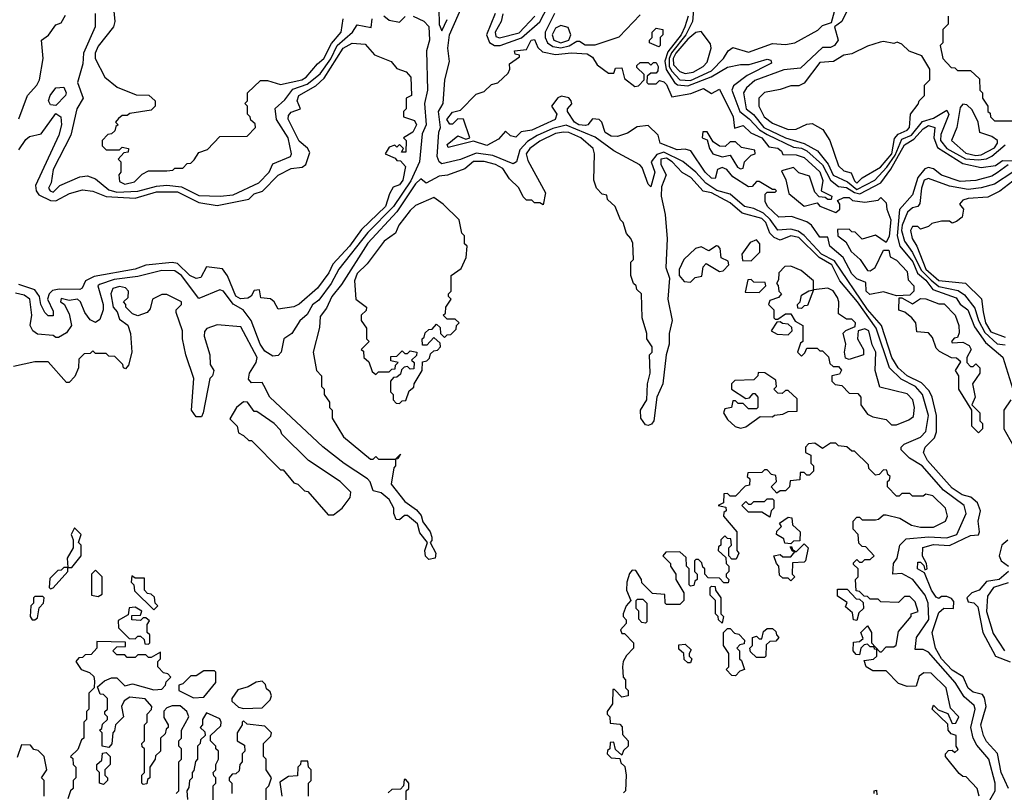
# Model space of a CAD drawing. Extents: x 2737310 to 2869991, y 870230 to 1012730.
# Tile 28 of 256: x 2808768 to 2812492, y 912390 to 915312. Entities that reach past the tile are written whole.
import ezdxf

# ---------------------------------------------------------------- set-up
doc = ezdxf.new("R2010")
doc.units = 0

msp = doc.modelspace()

# ---------------------------------------------------------------- linework, layer by layer
at = {"layer": '0CON02XD'}
for points in [[(2812507.5, 912405), (2812480, 912465), (2812467, 912537), (2812425, 912582.5), (2812413.8, 912605), (2812404, 912645), (2812423.3, 912715), (2812417, 912747), (2812410, 912760), (2812375, 912768.8), (2812355, 912783.8), (2812336.4, 912826.4), (2812295, 912852), (2812254.3, 912895), (2812232, 912935), (2812218.8, 912995), (2812245, 913070), (2812263.6, 913086.4), (2812300, 913085), (2812301.7, 913111.7), (2812293, 913123), (2812275, 913130), (2812255, 913130), (2812245, 913122.5), (2812235, 913127.5), (2812216.7, 913155), (2812190, 913220), (2812163.3, 913235), (2812165, 913260), (2812175, 913260), (2812188.3, 913248.3), (2812191.7, 913231.7), (2812200, 913235), (2812197.5, 913255), (2812183, 913283), (2812184.1, 913315.9), (2812225, 913327.5), (2812285, 913324), (2812365, 913361.2), (2812395, 913363.3), (2812398.8, 913375), (2812393.3, 913415), (2812402, 913455), (2812391.2, 913485), (2812365.7, 913505.7), (2812333.3, 913515), (2812295, 913540), (2812202, 913645), (2812186.7, 913675), (2812193.3, 913695), (2812228.8, 913731.2), (2812236.1, 913753.9), (2812235.8, 913815), (2812220, 913885), (2812208.1, 913908.1), (2812178.5, 913938.5), (2812124.6, 913964.6), (2812090.8, 913995), (2812066.9, 914035), (2812028.1, 914155), (2811975, 914215.8), (2811849.5, 914399.5), (2811801.4, 914425), (2811735.4, 914495.4), (2811712.2, 914512.2), (2811685, 914519.4), (2811635, 914516), (2811606.7, 914556.7), (2811580.9, 914580.9), (2811545, 914598.6), (2811510, 914605), (2811455, 914652.5), (2811405, 914666.7), (2811363.8, 914693.8), (2811325, 914736), (2811276.3, 914776.3), (2811205, 914810.5), (2811177.9, 914802.1), (2811156, 914775), (2811170, 914735), (2811155, 914680), (2811145, 914690), (2811122.5, 914752.5), (2811113, 914763), (2811015, 914816.2), (2810945, 914867.5), (2810835, 914913.1), (2810785, 914900), (2810725, 914874.4), (2810688.9, 914851.1), (2810660.3, 914819.7), (2810646.7, 914775), (2810635, 914767.5), (2810557.9, 914797.9), (2810495, 914807.5), (2810435, 914784), (2810365, 914766.7), (2810354, 914774), (2810347.1, 914795), (2810353.6, 914886.4), (2810360, 914905), (2810352.2, 914965), (2810369.4, 914995), (2810375.8, 915085), (2810393.9, 915153.9), (2810388, 915205), (2810393.1, 915255), (2810445, 915372.5)], [(2811318.1, 915365), (2811313.1, 915305), (2811287.3, 915255), (2811233.3, 915186.7), (2811224.2, 915165.8), (2811224.6, 915135), (2811235, 915117.1), (2811265, 915084.5), (2811305, 915082.2), (2811385, 915118.6), (2811430, 915165), (2811447.5, 915195), (2811465, 915207.5), (2811525, 915188.8), (2811615, 915222), (2811665, 915218), (2811700, 915225), (2811787, 915273), (2811805, 915290), (2811838.3, 915301.7), (2811863.3, 915395)], [(2809053.8, 915335), (2809053.8, 915285), (2809008.8, 915185), (2809006.2, 915145), (2808986.7, 915075), (2809007.5, 915015), (2808983.8, 914975), (2808961.2, 914875), (2808894, 914745), (2808887.5, 914695), (2808877.5, 914675), (2808883.3, 914665), (2808895, 914660), (2808920, 914685), (2808995, 914718), (2809025, 914721.2), (2809055, 914710), (2809105, 914669.2), (2809135, 914660), (2809215, 914663.3), (2809285, 914683.1), (2809325, 914685.7), (2809380.5, 914680.5), (2809445, 914646.9), (2809525.7, 914644.3), (2809575, 914650), (2809672.5, 914695), (2809711.2, 914735), (2809725, 914767.5), (2809792.5, 914795), (2809796.2, 914805), (2809782.9, 914865), (2809738.8, 914935), (2809733.9, 914976.1), (2809770.9, 915009.1), (2809801.1, 915048.9), (2809855, 915067.8), (2809905, 915107.5), (2809945.3, 915164.7), (2809968.9, 915215), (2810026.7, 915265), (2810045, 915292.5), (2810097, 915283), (2810101.2, 915315)], [(2809123.8, 915345), (2809127.5, 915305), (2809122.5, 915285), (2809065, 915212.5), (2809053.8, 915185), (2809053.8, 915165), (2809090, 915095), (2809137, 915057), (2809208.3, 915028.3), (2809257, 915027), (2809280, 915005), (2809280, 914985), (2809265, 914970), (2809185, 914957.5), (2809175, 914950), (2809155, 914950), (2809141.7, 914938.3), (2809130, 914925), (2809140, 914915), (2809131.7, 914908.3), (2809128.3, 914891.7), (2809115, 914880), (2809101.7, 914878.3), (2809080, 914855), (2809080, 914835), (2809095, 914820), (2809145, 914820), (2809155, 914830), (2809180, 914825), (2809178.3, 914811.7), (2809161.7, 914808.3), (2809140, 914785), (2809150, 914775), (2809150, 914735), (2809142.5, 914725), (2809145, 914700), (2809165, 914690), (2809201.7, 914698.3), (2809231.7, 914728.3), (2809255, 914740), (2809325, 914740), (2809347, 914743), (2809355, 914750), (2809385, 914750), (2809401.7, 914768.3), (2809415, 914770), (2809428.3, 914781.7), (2809445, 914810), (2809478.3, 914821.7), (2809525, 914870), (2809628.3, 914871.7), (2809660, 914905), (2809658.3, 914918.3), (2809641.7, 914931.7), (2809640, 914945), (2809630, 914955), (2809630, 914985), (2809620, 914995), (2809630, 915005), (2809630, 915035), (2809678.3, 915081.7), (2809705, 915082.5), (2809755, 915066.7), (2809835, 915084.3), (2809851.2, 915095), (2809893.8, 915145), (2809918.8, 915165), (2809947.8, 915222.2), (2809984, 915265), (2809992, 915315)], [(2810353.8, 915355), (2810354.2, 915294.2), (2810365, 915270), (2810385, 915312.5)], [(2810566.9, 915335), (2810533.3, 915255), (2810545.6, 915225.6), (2810564.2, 915214.2), (2810585, 915214.2), (2810666.1, 915243.9), (2810735.6, 915304.4), (2810765, 915362.5)], [(2810595.8, 915334.2), (2810588.8, 915305), (2810566, 915265), (2810569.2, 915249.2), (2810583, 915243), (2810657, 915263), (2810716, 915325)], [(2810791.2, 915335), (2810755.6, 915265), (2810755.6, 915245), (2810764.6, 915224.6), (2810785, 915211.1), (2810815, 915206.2), (2810846.1, 915213.9), (2810875, 915231.2), (2810885, 915231.2), (2810906.8, 915216.8), (2810945, 915217.1), (2811035, 915247.1), (2811115, 915330)], [(2811895, 915342.5), (2811877.5, 915305), (2811850, 915285), (2811863.3, 915235), (2811850, 915215), (2811835, 915206.7), (2811805, 915207.5), (2811721.2, 915128.8), (2811657.7, 915122.3), (2811548.3, 915081.7), (2811516.7, 915055), (2811506.2, 915035), (2811516.2, 914975), (2811543.6, 914953.6), (2811582.9, 914905), (2811665, 914865.6), (2811735, 914844.4), (2811785.8, 914815.8), (2811825.4, 914765.4), (2811845, 914724.3), (2811898.9, 914698.9), (2811935, 914670), (2812002, 914705), (2812048.5, 914755), (2812079.7, 914800.3), (2812105, 914860), (2812140.6, 914875), (2812182.7, 914927.3), (2812225, 914940), (2812275, 914970), (2812283, 914953), (2812252.6, 914877.4), (2812250.6, 914855), (2812275, 914825.6), (2812345, 914786.4), (2812395, 914781.5), (2812425, 914785.6), (2812445, 914795.6), (2812495, 914839.4)], [(2810256.1, 915326.1), (2810297, 915307), (2810316.1, 915286.1), (2810318, 915235), (2810306.7, 915195), (2810310, 915045), (2810299.2, 914995), (2810305.7, 914915), (2810289.7, 914880.3), (2810280, 914775), (2810247.5, 914702.5), (2810181.4, 914605), (2810085, 914507.5), (2809975, 914368.8), (2809946, 914315), (2809898.8, 914251.2), (2809876.1, 914233.9), (2809855, 914196.7), (2809827, 914173), (2809797.5, 914125), (2809767.5, 914105), (2809756.7, 914055), (2809745, 914042.5), (2809725, 914040), (2809695, 914058.8), (2809678, 914085), (2809644.1, 914174.1), (2809613.3, 914215), (2809575, 914236), (2809538.8, 914285), (2809525, 914290.8), (2809445, 914257.5), (2809380, 914345), (2809355, 914362.9), (2809305, 914364), (2809215, 914341.2), (2809125, 914328.9), (2809069.5, 914310.5), (2809063.3, 914305), (2809084, 914235), (2809084, 914215), (2809071.2, 914178.8), (2809055, 914167.5), (2809045, 914172.5), (2809035, 914176.7), (2809014.2, 914204.2), (2808998, 914245), (2808986.7, 914255), (2808955, 914250), (2808925, 914257.5), (2808922.5, 914245), (2808936.7, 914236.7), (2808955, 914200), (2808963.3, 914155), (2808945, 914127.5), (2808915, 914110), (2808905, 914110), (2808895, 914117.5), (2808835, 914123.3), (2808817.5, 914135), (2808807.5, 914155), (2808813.3, 914195), (2808805.8, 914255), (2808785, 914270), (2808751.7, 914278.3)], [(2808765, 914937.5), (2808797.5, 915025), (2808833.3, 915065), (2808843.3, 915085), (2808856.7, 915165), (2808850, 915235), (2808876.4, 915253.6), (2808905, 915292.5), (2808925, 915300), (2808940.7, 915329.3)], [(2810145, 915326.2), (2810165, 915310), (2810205, 915303.3), (2810226.4, 915323.6)], [(2811296.7, 915325), (2811284.4, 915285), (2811269.5, 915255), (2811219.1, 915190.9), (2811207.7, 915155), (2811213.3, 915123.3), (2811245, 915074.2), (2811256.4, 915066.4), (2811295, 915061.8), (2811383.9, 915096.1), (2811445, 915132.5), (2811495, 915142.5), (2811527.7, 915142.3), (2811595, 915162.5), (2811609.3, 915159.3), (2811611.7, 915148.3), (2811519.5, 915100.5), (2811467.7, 915062.3), (2811462, 915045), (2811491.4, 914965), (2811527.4, 914937.4), (2811566, 914896), (2811595, 914877.3), (2811695, 914830.6), (2811725, 914826.5), (2811745, 914815.6), (2811805, 914762.9), (2811834.6, 914704.6), (2811865, 914680.8), (2811895, 914677.8), (2811925, 914658.5), (2811946.4, 914653.6), (2812025.5, 914694.5), (2812063.3, 914746.7), (2812115, 914839.2), (2812149.5, 914860.5), (2812185, 914899.2), (2812205, 914911.4), (2812230, 914905), (2812225.6, 914865), (2812239.1, 914829.1), (2812335, 914768.6), (2812405, 914752.5), (2812458.8, 914761.2), (2812485, 914780), (2812528.3, 914778.3)], [(2812280, 915325), (2812280, 915295), (2812260, 915275), (2812260, 915225), (2812250, 915215), (2812260, 915165), (2812291.7, 915131.7), (2812305, 915130), (2812315, 915120), (2812365, 915120), (2812398.3, 915088.3), (2812400, 915045), (2812410, 915035), (2812410, 915015), (2812430, 914985), (2812430, 914965), (2812438.3, 914958.3), (2812440, 914945), (2812455, 914930), (2812555, 914930)], [(2810815, 915224.5), (2810845, 915234.4), (2810852.5, 915255), (2810842.5, 915282.5), (2810815, 915290), (2810795, 915280), (2810782.5, 915255), (2810788.8, 915235), (2810815, 915224.5)], [(2811185, 915210), (2811150, 915225), (2811150, 915235), (2811160, 915245), (2811160, 915265), (2811175, 915280), (2811200, 915275), (2811200, 915255), (2811190, 915245), (2811190, 915215), (2811185, 915210)], [(2811285, 915108.8), (2811315, 915114), (2811353.3, 915135), (2811368.8, 915151.2), (2811383.3, 915205), (2811380.7, 915220.7), (2811345, 915267.5), (2811325, 915263.3), (2811295, 915238.6), (2811249.5, 915185), (2811239.5, 915165), (2811240.9, 915140.9), (2811265, 915115.8), (2811285, 915108.8)], [(2808765, 914820), (2808790.7, 914859.3), (2808805, 914870), (2808849.3, 914880.7), (2808905, 914957.5), (2808923.3, 914945), (2808926, 914915), (2808916.2, 914875), (2808828, 914685), (2808830, 914665), (2808840.3, 914650.3), (2808885, 914628.6), (2808905, 914627.1), (2808955.7, 914654.3), (2809005, 914668.8), (2809045, 914663.8), (2809095, 914642.9), (2809205, 914637.5), (2809285, 914660.6), (2809365, 914661.4), (2809445, 914620.8), (2809515, 914609.2), (2809635, 914633.8), (2809655, 914653.8), (2809686.9, 914663.1), (2809745, 914724), (2809795, 914748.8), (2809835.9, 914754.1), (2809850, 914765), (2809865, 914810), (2809856.4, 914826.4), (2809825, 914852.5), (2809783.6, 914936.4), (2809785, 914950), (2809795, 914962.5), (2809830, 914975), (2809817.5, 915005), (2809824.1, 915025.9), (2809888.1, 915061.9), (2809919.5, 915090.5), (2809991.2, 915205), (2810025, 915223.3), (2810075, 915220), (2810109.5, 915179.5), (2810173.6, 915153.6), (2810195, 915127.5), (2810230, 915115), (2810247.5, 915095), (2810250, 915025), (2810230, 915015), (2810230, 914975), (2810220, 914965), (2810220, 914945), (2810260.7, 914930.7), (2810268.8, 914915), (2810255, 914886.7), (2810220, 914865), (2810230, 914855), (2810228.3, 914811.7), (2810211.7, 914811.7), (2810220, 914825), (2810205, 914840), (2810195, 914830), (2810187.5, 914837.5), (2810165, 914830), (2810150, 914805), (2810188.3, 914788.3), (2810195, 914780), (2810208.3, 914778.3), (2810227, 914757), (2810216.7, 914705), (2810205, 914687.5), (2810180.7, 914679.3), (2810166.1, 914653.9), (2810152, 914605), (2810060.9, 914519.1), (2810015.8, 914455), (2809952.1, 914387.9), (2809937.5, 914355), (2809895, 914296.2), (2809825, 914236.7), (2809805, 914226.7), (2809745, 914217.5), (2809730, 914245), (2809716.1, 914256.1), (2809680, 914260), (2809675, 914290), (2809655, 914287.5), (2809643, 914267), (2809630.7, 914259.3), (2809603, 914257), (2809585, 914266.7), (2809553.6, 914343.6), (2809535, 914370), (2809475, 914377.5), (2809453, 914337), (2809435, 914333.3), (2809411.2, 914345), (2809365, 914390), (2809345, 914394.3), (2809245, 914384), (2809205, 914369.2), (2809049.5, 914340.5), (2809016.7, 914325), (2809003.6, 914296.4), (2808995, 914291.2), (2808917.3, 914292.7), (2808892.3, 914287.7), (2808880, 914275), (2808873.3, 914255), (2808895, 914210), (2808895, 914192.5), (2808875, 914192.5), (2808862.5, 914205), (2808847.5, 914235), (2808843.3, 914265), (2808825, 914290), (2808765, 914311.2)], [(2812085, 914267.5), (2812035, 914283.3), (2811983, 914273), (2811970, 914285), (2811968.3, 914318.3), (2811935, 914332.5), (2811915, 914351.2), (2811883, 914413), (2811832.5, 914455), (2811825, 914490), (2811795, 914490), (2811762.5, 914535), (2811745, 914547.5), (2811687.7, 914567.7), (2811640, 914565), (2811596.7, 914605), (2811587.5, 914625), (2811588.3, 914651.7), (2811595, 914660), (2811625, 914660), (2811630, 914665), (2811625, 914670), (2811615, 914670), (2811565, 914700), (2811555, 914700), (2811538.3, 914681.7), (2811525, 914680), (2811465, 914717.5), (2811442.5, 914745), (2811425, 914753.3), (2811407.5, 914745), (2811398.3, 914711.7), (2811385, 914713.3), (2811361.2, 914735), (2811306.4, 914816.4), (2811285, 914822.5), (2811255, 914820), (2811190, 914845), (2811182.5, 914875), (2811145, 914912.5), (2811103, 914907), (2811067.5, 914882.5), (2811029.3, 914870.7), (2811005, 914871.2), (2810982.5, 914885), (2810970, 914925), (2810960, 914935), (2810935, 914937.5), (2810917.5, 914915), (2810907.5, 914912.5), (2810882.5, 914915), (2810866.7, 914925), (2810840, 914965), (2810840, 914975), (2810856.4, 914993.6), (2810853.3, 915005), (2810845, 915016.2), (2810817, 915023), (2810803.6, 915016.4), (2810780, 914985), (2810800, 914955), (2810793.3, 914935), (2810705, 914894.2), (2810665, 914887.5), (2810645, 914867.5), (2810625, 914872.5), (2810605, 914890), (2810579.3, 914860.7), (2810535, 914836.7), (2810485, 914852.5), (2810388.3, 914828.3), (2810385, 914840), (2810425, 914872.5), (2810455, 914860), (2810470, 914865), (2810446.4, 914936.4), (2810425, 914936.7), (2810405, 914917.5), (2810395, 914917.5), (2810383.3, 914935), (2810405, 914962.5), (2810435, 914970), (2810495, 915030), (2810525, 915040), (2810553, 915067), (2810576.4, 915073.6), (2810615, 915110), (2810622.5, 915125), (2810620, 915145), (2810658.3, 915171.7), (2810658.3, 915178.3), (2810641.7, 915181.7), (2810640, 915195), (2810685, 915200), (2810702.5, 915235), (2810715, 915237.5), (2810727.5, 915207.5), (2810745, 915190), (2810795, 915180), (2810855, 915186.7), (2810915, 915182.5), (2810935, 915170), (2810951.7, 915141.7), (2810995, 915110), (2811015, 915110), (2811021.7, 915128.3), (2811045, 915130), (2811055, 915090), (2811095, 915060), (2811108.3, 915061.7), (2811130, 915085), (2811130, 915105), (2811101.7, 915131.7), (2811101.7, 915138.3), (2811115, 915150), (2811145, 915150), (2811155, 915140), (2811165, 915150), (2811175, 915150), (2811182.5, 915135), (2811181.7, 915118.3), (2811175, 915110), (2811155, 915110), (2811141.7, 915098.3), (2811140, 915075), (2811145, 915070), (2811175, 915070), (2811188.3, 915081.7), (2811205, 915077.5), (2811215, 915067.5), (2811235, 915020), (2811306.4, 915033.6), (2811355, 915052.5), (2811385, 915032.5), (2811415, 915050), (2811466.2, 914945), (2811471.7, 914901.7), (2811505, 914912.5), (2811533.9, 914883.9), (2811575, 914865.7), (2811601.7, 914831.7), (2811635.9, 914825.9), (2811650, 914815), (2811655, 914802.5), (2811705, 914801.2), (2811735, 914791.2), (2811795, 914736.7), (2811806, 914704), (2811800, 914665), (2811840, 914645), (2811837.5, 914632.5), (2811825, 914632.5), (2811815, 914640), (2811791.7, 914641.7), (2811775, 914660), (2811755, 914720), (2811715, 914732.5), (2811695, 914752.5), (2811650, 914740), (2811666, 914706), (2811677.5, 914655), (2811735, 914606.7), (2811785, 914620), (2811795, 914607.5), (2811855, 914582.5), (2811870, 914595), (2811870, 914615), (2811861.7, 914628.3), (2811885, 914640), (2811905, 914640), (2811918.3, 914628.3), (2811965, 914622.5), (2812015, 914630), (2812025, 914640), (2812045, 914620), (2812047.5, 914595), (2812062.5, 914555), (2812056.1, 914493.9), (2812045, 914470), (2812005, 914497.5), (2811955, 914482.5), (2811928.3, 914508.3), (2811915, 914510), (2811905, 914520), (2811861.7, 914518.3), (2811862.5, 914495), (2811892.5, 914472.5), (2811912.5, 914435), (2811947.5, 914405), (2811975, 914363.3), (2811985, 914362.5), (2812003.3, 914375), (2812035, 914440), (2812055, 914440), (2812060, 914415), (2812085, 914402.5), (2812125, 914360), (2812128.3, 914328.3), (2812150, 914305), (2812150, 914285), (2812135, 914270), (2812085, 914267.5)], [(2811935, 914694), (2811955, 914713.8), (2812024, 914755), (2812067.3, 914805), (2812076.9, 914863.1), (2812090.5, 914879.5), (2812125, 914893.8), (2812133.3, 914905), (2812137.5, 914955), (2812167, 914993), (2812170, 915005), (2812190, 915025), (2812190, 915065), (2812210, 915085), (2812210, 915125), (2812180, 915175), (2812133, 915193), (2812105, 915220), (2812087, 915227), (2812075, 915222.5), (2812035, 915230), (2812023, 915227), (2811975, 915212.5), (2811915, 915182.5), (2811885, 915177.5), (2811846.4, 915153.6), (2811795, 915150), (2811735, 915072.5), (2811715, 915062.5), (2811685, 915062.5), (2811645, 915047.5), (2811585, 915036.7), (2811563.3, 915015), (2811563.8, 914985), (2811583.8, 914945), (2811615, 914921.2), (2811675, 914896.7), (2811705, 914897.5), (2811745, 914917.5), (2811765, 914920), (2811806.4, 914896.4), (2811832.5, 914855), (2811865, 914760), (2811885, 914740), (2811913, 914733), (2811925, 914703.3), (2811935, 914694)], [(2808905, 914987.5), (2808885, 914990), (2808877.5, 915005), (2808883.3, 915025), (2808905, 915053.8), (2808935, 915057.5), (2808943.8, 915035), (2808941.2, 915025), (2808905, 914987.5)], [(2812385, 914798.8), (2812405, 914801.5), (2812455, 914827.5), (2812467.1, 914845), (2812466, 914855), (2812445, 914870.8), (2812400, 914885), (2812393.3, 914925), (2812371.2, 914971.2), (2812350.7, 914990.7), (2812335, 914992.5), (2812325, 914980), (2812312.5, 914905), (2812292.5, 914855), (2812346.9, 914806.9), (2812385, 914798.8)], [(2812427.9, 912342.1), (2812457.5, 912395), (2812457.1, 912425), (2812434.2, 912515), (2812388.6, 912568.6), (2812374, 912595), (2812366, 912635), (2812382, 912705), (2812378.3, 912718.3), (2812340.9, 912750.9), (2812306, 912805), (2812205, 912920), (2812185, 912930), (2812155, 912930), (2812160, 912975), (2812206.8, 913043.2), (2812204.2, 913105), (2812192.5, 913135), (2812146.2, 913195), (2812105, 913217.5), (2812070, 913215), (2812072.5, 913255), (2812087.5, 913275), (2812096.7, 913325), (2812120.8, 913349.2), (2812205, 913355.7), (2812275, 913352.5), (2812313.3, 913365), (2812348, 913445), (2812340, 913475), (2812262.6, 913532.6), (2812181.2, 913625), (2812134.2, 913654.2), (2812102.5, 913685), (2812102.5, 913695), (2812113.9, 913706.1), (2812175, 913733.8), (2812195.8, 913755), (2812205.7, 913815), (2812182.5, 913895), (2812156, 913925), (2812102.1, 913952.1), (2812058, 913995), (2812008.1, 914145), (2811936.7, 914245), (2811870, 914325), (2811839.4, 914385), (2811792.2, 914412.2), (2811715, 914487.8), (2811685, 914494.2), (2811645, 914478.8), (2811621.7, 914488.3), (2811605.8, 914505), (2811590, 914545), (2811575, 914560.8), (2811500.9, 914580.9), (2811455, 914620), (2811385, 914657.1), (2811353.8, 914663.8), (2811306.2, 914715), (2811274.2, 914734.2), (2811236.2, 914775), (2811215, 914787.8), (2811192.5, 914785), (2811192.5, 914765), (2811213.3, 914725), (2811195, 914680), (2811194.2, 914645), (2811209.2, 914575), (2811217.3, 914482.7), (2811211.4, 914375), (2811225.7, 914335), (2811219.2, 914255), (2811236.2, 914175), (2811224, 914125), (2811224, 914085), (2811213.3, 914045), (2811200, 913935), (2811177.5, 913885), (2811166.2, 913795), (2811157.7, 913782.3), (2811145, 913776.7), (2811135, 913780), (2811117.5, 913805), (2811116.7, 913835), (2811140, 913875), (2811142.5, 913935), (2811152.5, 913975), (2811150, 914045), (2811160, 914055), (2811160, 914075), (2811140, 914105), (2811140, 914125), (2811122.5, 914185), (2811120, 914275), (2811101.7, 914291.7), (2811100, 914305), (2811090, 914315), (2811080, 914345), (2811080, 914395), (2811090, 914405), (2811087, 914467), (2811080, 914485), (2811063, 914503), (2811050, 914545), (2811040, 914555), (2811020, 914605), (2810991.7, 914631.7), (2810988.3, 914648.3), (2810971.7, 914651.7), (2810950, 914675), (2810940, 914705), (2810942.5, 914805), (2810936.7, 914825), (2810890, 914865), (2810845, 914885.6), (2810825, 914887.1), (2810795, 914881.9), (2810735, 914852.9), (2810698, 914825), (2810684.2, 914805), (2810689.7, 914779.7), (2810757, 914657), (2810748.3, 914611.7), (2810735, 914620), (2810715, 914620), (2810705, 914630), (2810685, 914630), (2810671.7, 914641.7), (2810656.4, 914676.4), (2810620, 914710), (2810595, 914748.8), (2810567.5, 914765), (2810525, 914775.8), (2810485, 914775.8), (2810452, 914748), (2810386.1, 914723.9), (2810355, 914720.8), (2810305, 914694.2), (2810285, 914710), (2810265, 914691.2), (2810194.6, 914585.4), (2810085, 914466.7), (2809985, 914310), (2809948, 914265), (2809928.6, 914221.4), (2809905, 914190), (2809901.7, 914148.3), (2809877.5, 914055), (2809890, 913985), (2809910, 913965), (2809910, 913925), (2809920, 913915), (2809920, 913895), (2809940, 913865), (2809940, 913845), (2809950, 913835), (2809950, 913805), (2809992.5, 913735), (2810095, 913650), (2810105, 913650), (2810115, 913660), (2810125, 913650), (2810190, 913650), (2810208.3, 913668.3), (2810198.3, 913651.7), (2810190, 913650), (2810190, 913625), (2810183, 913617), (2810172.5, 913555), (2810225, 913490), (2810268.8, 913458.8), (2810287, 913437), (2810293, 913413), (2810320, 913375), (2810326.7, 913355), (2810327, 913343), (2810320, 913335), (2810342.5, 913295), (2810340, 913275), (2810315, 913270), (2810303, 913283), (2810300, 913305), (2810310, 913335), (2810281.7, 913371.7), (2810272.5, 913405), (2810235, 913436.7), (2810223, 913437), (2810205, 913420), (2810191.7, 913421.7), (2810182.5, 913445), (2810182.5, 913465), (2810165, 913497.5), (2810135, 913522.5), (2810105, 913530), (2810093.9, 913563.9), (2810083.3, 913575), (2809995, 913633.3), (2809915, 913696.7), (2809714.1, 913884.1), (2809691.7, 913928.3), (2809685, 913940), (2809645, 913939.2), (2809632.9, 913952.9), (2809637.1, 913975), (2809662.5, 914015), (2809666, 914035), (2809605, 914150), (2809515, 914157.5), (2809476.4, 914143.6), (2809466.7, 914133.3), (2809466.2, 914115), (2809486.7, 914045), (2809488.3, 914008.3), (2809502.5, 913985), (2809497.5, 913965), (2809487.5, 913955), (2809462.5, 913825), (2809455, 913810), (2809435, 913810), (2809417.5, 913835), (2809426.7, 913955), (2809396.2, 914045), (2809383.3, 914105), (2809383.3, 914135), (2809360, 914205), (2809360, 914215), (2809380, 914235), (2809380, 914245), (2809325, 914272.5), (2809305, 914272.5), (2809270, 914255), (2809261.7, 914218.3), (2809250, 914205), (2809215, 914192.5), (2809195, 914200), (2809170, 914225), (2809170, 914235), (2809160, 914245), (2809178.3, 914261.7), (2809180, 914285), (2809168.3, 914298.3), (2809145, 914303.3), (2809120, 914295), (2809112.5, 914275), (2809121.2, 914225), (2809136.7, 914206.7), (2809145, 914180), (2809177, 914157), (2809187.5, 914125), (2809192.5, 914055), (2809180, 914005), (2809168.3, 913991.7), (2809160, 913995), (2809158.3, 914008.3), (2809128.3, 914038.3), (2809105, 914040), (2809095, 914050), (2809055, 914050), (2809045, 914060), (2809035, 914050), (2809011.7, 914048.3), (2808991.7, 914028.3), (2808990, 913995), (2808977, 913963), (2808955, 913940), (2808945, 913940), (2808875, 914017.5), (2808825, 914017.5), (2808745, 914000)], [(2811495, 914747.5), (2811505, 914750), (2811510, 914775), (2811535, 914800), (2811550, 914805), (2811548.3, 914818.3), (2811498.3, 914828.3), (2811475, 914850), (2811455, 914850), (2811437, 914833), (2811415, 914833.3), (2811390.7, 914850.7), (2811368.3, 914888.3), (2811351.7, 914888.3), (2811350, 914865), (2811368.3, 914858.3), (2811376.7, 914825), (2811390, 914805), (2811425, 914793.3), (2811455, 914800), (2811482.5, 914755), (2811495, 914747.5)], [(2812507, 914763), (2812465, 914733.3), (2812445, 914720), (2812385, 914704), (2812325, 914700), (2812255, 914724.2), (2812225, 914747.5), (2812205, 914752.5), (2812191.8, 914748.2), (2812165.6, 914715), (2812145, 914650), (2812095.6, 914594.4), (2812086.5, 914495), (2812097.1, 914455), (2812146.4, 914396.4), (2812163.9, 914353.9), (2812195, 914326.9), (2812222, 914292), (2812309.7, 914259.7), (2812325.8, 914235.8), (2812354, 914215), (2812380, 914150), (2812420.7, 914090.7), (2812486.1, 914036.1), (2812524.3, 913915)], [(2812524.6, 914735.4), (2812455, 914690.6), (2812404.3, 914675.7), (2812355, 914669.4), (2812285, 914681.9), (2812205, 914712), (2812188.8, 914705), (2812178.6, 914675), (2812173, 914617), (2812165, 914606.2), (2812145, 914601.2), (2812125.9, 914584.1), (2812105.6, 914535), (2812103.5, 914515), (2812114.6, 914474.6), (2812145, 914432), (2812177.3, 914365), (2812215, 914327.5), (2812245, 914302.5), (2812318.3, 914288.3), (2812342.1, 914272.1), (2812381.3, 914221.3), (2812394.6, 914174.6), (2812418.5, 914128.5), (2812465, 914086), (2812495, 914082.5)], [(2812525, 914701.2), (2812475, 914663.3), (2812429.5, 914640.5), (2812355, 914636.2), (2812335, 914630), (2812322.5, 914615), (2812337.5, 914595), (2812332.5, 914565), (2812311.7, 914548.3), (2812295, 914542.5), (2812285, 914550), (2812255, 914550), (2812218.3, 914541.7), (2812205, 914530), (2812175, 914520), (2812165, 914530), (2812145, 914530), (2812137.5, 914515), (2812143.8, 914485), (2812162, 914455), (2812195, 914368.6), (2812245, 914325.8), (2812345.8, 914315.8), (2812406.1, 914256.1), (2812412.7, 914207.3), (2812420.6, 914165), (2812441.7, 914131.7), (2812495, 914111.9)], [(2810205, 913860), (2810215, 913870), (2810228.3, 913871.7), (2810241.7, 913908.3), (2810258.3, 913921.7), (2810260, 913935), (2810290, 913985), (2810291.7, 914018.3), (2810308.3, 914021.7), (2810318.3, 914031.7), (2810321.7, 914048.3), (2810335, 914060), (2810348.3, 914061.7), (2810360, 914075), (2810358.3, 914088.3), (2810335, 914110), (2810308.3, 914081.7), (2810291.7, 914081.7), (2810290, 914105), (2810298.3, 914111.7), (2810301.7, 914128.3), (2810315, 914140), (2810328.3, 914141.7), (2810345, 914160), (2810358.3, 914148.3), (2810360, 914125), (2810375, 914110), (2810385, 914120), (2810398.3, 914121.7), (2810418.3, 914141.7), (2810420, 914155), (2810430, 914165), (2810415, 914180), (2810385, 914180), (2810370, 914195), (2810378.3, 914201.7), (2810380, 914225), (2810400, 914255), (2810390, 914265), (2810390, 914275), (2810400, 914285), (2810400, 914345), (2810438.3, 914371.7), (2810457, 914413), (2810460, 914455), (2810450, 914465), (2810450, 914495), (2810440, 914505), (2810430, 914555), (2810370, 914615), (2810335, 914640), (2810265, 914610), (2810245, 914590), (2810202.5, 914535), (2810190, 914505), (2810146.7, 914475), (2810081.7, 914388.3), (2810045, 914352.5), (2810033.8, 914325), (2810040, 914255), (2810080, 914225), (2810078.3, 914211.7), (2810060, 914195), (2810060, 914175), (2810080, 914145), (2810080, 914105), (2810090, 914095), (2810060, 914065), (2810068.3, 914058.3), (2810070, 914035), (2810088.3, 914018.3), (2810101.7, 913981.7), (2810115, 913970), (2810125, 913980), (2810165, 913980), (2810175, 913990), (2810188.3, 913991.7), (2810190, 914005), (2810200, 914015), (2810171.7, 914021.7), (2810171.7, 914038.3), (2810195, 914040), (2810215, 914060), (2810225, 914050), (2810235, 914050), (2810245, 914060), (2810270, 914055), (2810268.3, 914041.7), (2810250, 914025), (2810260, 914015), (2810258.3, 913991.7), (2810245, 913990), (2810235, 914000), (2810221.7, 913998.3), (2810211.7, 913988.3), (2810208.3, 913971.7), (2810195, 913960), (2810181.7, 913958.3), (2810170, 913945), (2810170, 913905), (2810180, 913895), (2810180, 913875), (2810191.7, 913861.7), (2810205, 913860)], [(2811535, 914400), (2811567, 914433), (2811567.5, 914465), (2811555, 914480), (2811530.7, 914469.3), (2811500, 914425), (2811501.7, 914401.7), (2811535, 914400)], [(2811305, 914320), (2811323, 914337), (2811348.3, 914341.7), (2811353, 914377), (2811365, 914390), (2811415, 914360), (2811428.3, 914361.7), (2811450, 914385), (2811448.3, 914398.3), (2811421.7, 914411.7), (2811417, 914447), (2811410, 914455), (2811403, 914457), (2811375, 914437.5), (2811345, 914452.5), (2811323.8, 914446.2), (2811280, 914405), (2811263, 914367), (2811262.5, 914345), (2811281.7, 914321.7), (2811305, 914320)], [(2812085, 913780), (2812131.7, 913798.3), (2812148.3, 913811.7), (2812152.5, 913845), (2812146.7, 913875), (2812125, 913897.5), (2812021.7, 913921.7), (2812003.3, 913985), (2812006.7, 914055), (2811993, 914083), (2811980, 914135), (2811965, 914142.5), (2811940, 914135), (2811937.5, 914105), (2811960, 914065), (2811960, 914045), (2811905, 914027.5), (2811891.7, 914031.7), (2811887.5, 914055), (2811892.5, 914085), (2811883, 914127), (2811893, 914137), (2811928.3, 914151.7), (2811930, 914165), (2811915, 914180), (2811895, 914180), (2811865, 914200), (2811866.7, 914245), (2811861.7, 914261.7), (2811845, 914286.7), (2811825, 914296.7), (2811770, 914290), (2811748.3, 914231.7), (2811735, 914230), (2811725, 914220), (2811711.7, 914221.7), (2811710, 914235), (2811720, 914245), (2811725, 914270), (2811753, 914287), (2811770, 914290), (2811770, 914325), (2811723.6, 914363.6), (2811685, 914380), (2811661.7, 914378.3), (2811640, 914355), (2811638.3, 914328.3), (2811630, 914315), (2811637, 914307), (2811640, 914285), (2811650, 914275), (2811638.3, 914261.7), (2811605, 914250), (2811600, 914235), (2811620, 914215), (2811620, 914185), (2811625, 914180), (2811635, 914180), (2811665, 914200), (2811685, 914200), (2811701.7, 914171.7), (2811730, 914155), (2811730, 914095), (2811721.7, 914088.3), (2811710, 914055), (2811725, 914040), (2811738.3, 914051.7), (2811745, 914070), (2811785, 914070), (2811795, 914060), (2811805, 914060), (2811827, 914037), (2811831.7, 914011.7), (2811845, 914000), (2811865, 914000), (2811877, 913987), (2811868.3, 913971.7), (2811840, 913965), (2811840, 913945), (2811853, 913933), (2811878.3, 913928.3), (2811905, 913900), (2811938.3, 913898.3), (2811950, 913885), (2811950, 913855), (2811975, 913820), (2811995, 913810), (2812045, 913800), (2812065, 913780), (2812085, 913780)], [(2811565, 914280), (2811590, 914305), (2811588.3, 914318.3), (2811545, 914320), (2811535, 914330), (2811521.7, 914328.3), (2811511.7, 914281.7), (2811565, 914280)], [(2812395, 913750), (2812370, 913775), (2812370, 913835), (2812320, 913915), (2812320, 913965), (2812307.5, 913985), (2812328.3, 914018.3), (2812311.7, 914031.7), (2812293, 914033), (2812247, 914057), (2812235, 914070), (2812220.7, 914110.7), (2812205, 914127.5), (2812161.7, 914131.7), (2812157.5, 914165), (2812142.5, 914185), (2812116.2, 914206.2), (2812093, 914213), (2812095, 914260), (2812105, 914260), (2812145, 914237.5), (2812175, 914257.5), (2812195, 914256.7), (2812245, 914237.5), (2812265, 914237.5), (2812306.7, 914195), (2812320, 914155), (2812321.7, 914128.3), (2812315, 914110), (2812303, 914107), (2812292.5, 914095), (2812295, 914090), (2812335, 914092.5), (2812359.3, 914079.3), (2812367.5, 914065), (2812350, 914035), (2812350, 914015), (2812365, 914000), (2812375, 914000), (2812385, 914010), (2812400, 913995), (2812400, 913975), (2812372.5, 913935), (2812382.5, 913885), (2812370, 913855), (2812400, 913825), (2812400, 913795), (2812410, 913785), (2812410, 913765), (2812395, 913750)], [(2811675, 914120), (2811690, 914135), (2811688.3, 914148.3), (2811675, 914160), (2811653, 914163), (2811645, 914170), (2811631.7, 914168.3), (2811610, 914135), (2811632.5, 914122.5), (2811675, 914120)], [(2811495, 913767.5), (2811515, 913772.5), (2811568.3, 913811.7), (2811615, 913810), (2811623, 913817), (2811655, 913820), (2811675, 913830), (2811708.3, 913831.7), (2811708.3, 913878.3), (2811675, 913910), (2811665, 913910), (2811651.7, 913898.3), (2811635, 913900), (2811620, 913915), (2811630, 913925), (2811628.3, 913948.3), (2811587, 913977), (2811561.7, 913978.3), (2811560, 913965), (2811545, 913950), (2811473, 913947), (2811460, 913935), (2811460, 913915), (2811515, 913880), (2811528.3, 913881.7), (2811541.7, 913898.3), (2811548.3, 913898.3), (2811560, 913885), (2811560, 913845), (2811555, 913840), (2811525, 913840), (2811505, 913860), (2811485, 913860), (2811475, 913870), (2811465, 913870), (2811460, 913845), (2811435, 913840), (2811430, 913825), (2811445, 913800), (2811473.9, 913773.9), (2811495, 913767.5)], [(2809955, 913440), (2809987.5, 913465), (2810017.5, 913505), (2810020, 913525), (2809980, 913565), (2809860, 913645), (2809760, 913745), (2809755, 913760), (2809730, 913785), (2809665, 913830), (2809655, 913830), (2809630, 913865), (2809615, 913866.7), (2809587.5, 913845), (2809562.5, 913802.5), (2809590, 913775), (2809595, 913750), (2809615, 913740), (2809635, 913720), (2809645, 913720), (2809755, 913610), (2809765, 913610), (2809805, 913560), (2809820, 913555), (2809845, 913530), (2809858.3, 913528.3), (2809935, 913440), (2809955, 913440)], [(2812517.5, 913875), (2812490, 913835), (2812490.8, 913765), (2812524.4, 913704.4)], [(2812396.7, 912375), (2812390, 912405), (2812348.3, 912448.3), (2812335, 912450), (2812321.7, 912461.7), (2812270, 912525), (2812270, 912535), (2812281.7, 912548.3), (2812295, 912550), (2812305, 912540), (2812318.3, 912551.7), (2812310, 912565), (2812310, 912605), (2812291.7, 912611.7), (2812280, 912625), (2812278.3, 912648.3), (2812220, 912705), (2812225, 912720), (2812241.7, 912701.7), (2812278.3, 912688.3), (2812295, 912650), (2812308.3, 912651.7), (2812320, 912675), (2812288.3, 912708.3), (2812272.5, 912785), (2812215, 912840), (2812188.3, 912841.7), (2812170.7, 912829.3), (2812158.3, 912791.7), (2812125, 912790), (2812091.7, 912801.7), (2812045, 912850), (2811995, 912850), (2811970, 912865), (2811961.7, 912888.3), (2811997, 912893), (2812010, 912905), (2812010, 912930), (2812001.7, 912931.7), (2812000, 912940), (2811985, 912940), (2811975, 912950), (2811961.7, 912948.3), (2811950, 912935), (2811945, 912910), (2811931.7, 912911.7), (2811920, 912925), (2811921.7, 912958.3), (2811945, 912960), (2811958.3, 912971.7), (2811950, 912995), (2811975, 913020), (2811990, 912995), (2811990, 912955), (2812021.7, 912921.7), (2812028.3, 912921.7), (2812045, 912940), (2812075, 912940), (2812083, 912947), (2812091.7, 912998.3), (2812140, 913055), (2812140, 913065), (2812166.4, 913073.6), (2812155, 913110), (2812135, 913130), (2812115, 913130), (2812091.7, 913108.3), (2812025, 913110), (2812015, 913120), (2811985, 913120), (2811975, 913130), (2811961.7, 913131.7), (2811945, 913150), (2811931.7, 913151.7), (2811930, 913195), (2811940, 913205), (2811940, 913235), (2811921.7, 913251.7), (2811921.7, 913258.3), (2811935, 913270), (2811945, 913260), (2811955, 913260), (2811965, 913270), (2811985, 913270), (2812000, 913285), (2811968.3, 913318.3), (2811955, 913320), (2811941.7, 913331.7), (2811940, 913365), (2811920, 913385), (2811920, 913415), (2811935, 913430), (2811945, 913430), (2811955, 913420), (2812005, 913420), (2812017, 913423), (2812035, 913440), (2812045, 913440), (2812097, 913427), (2812140.7, 913400.7), (2812175, 913393.3), (2812225, 913393.3), (2812270, 913415), (2812277.5, 913435), (2812270, 913465), (2812221.7, 913511.7), (2812195, 913517.5), (2812185, 913510), (2812145, 913510), (2812135, 913520), (2812105, 913520), (2812095, 913510), (2812085, 913510), (2812050, 913545), (2812050, 913565), (2812058.3, 913571.7), (2812060, 913585), (2812051.7, 913591.7), (2812048.3, 913608.3), (2812035, 913610), (2812018.3, 913591.7), (2812005, 913590), (2811980, 913615), (2811978.3, 913628.3), (2811925, 913680), (2811915, 913680), (2811897, 913697), (2811865, 913700), (2811855, 913710), (2811835, 913710), (2811805, 913690), (2811775, 913710), (2811751.7, 913708.3), (2811740, 913695), (2811740, 913675), (2811760, 913665), (2811760, 913635), (2811770, 913625), (2811770, 913605), (2811755, 913590), (2811745, 913590), (2811735, 913600), (2811720, 913600), (2811718.3, 913571.7), (2811681.7, 913568.3), (2811680, 913545), (2811665, 913530), (2811645, 913530), (2811631.7, 913521.7), (2811610, 913545), (2811630, 913565), (2811628.3, 913588.3), (2811611.7, 913591.7), (2811595, 913610), (2811585, 913610), (2811575, 913600), (2811521.7, 913598.3), (2811520, 913585), (2811530, 913575), (2811528.3, 913551.7), (2811511.7, 913548.3), (2811475, 913510), (2811455, 913510), (2811445, 913520), (2811431.7, 913518.3), (2811430, 913485), (2811410, 913475), (2811438.3, 913468.3), (2811440, 913455), (2811431.7, 913448.3), (2811430, 913435), (2811480, 913375), (2811480, 913305), (2811487.5, 913295), (2811478.3, 913271.7), (2811461.7, 913271.7), (2811450, 913285), (2811450, 913315), (2811460, 913325), (2811458.3, 913348.3), (2811445, 913350), (2811435, 913360), (2811420, 913345), (2811420, 913325), (2811411.7, 913318.3), (2811410, 913305), (2811438.3, 913278.3), (2811440, 913255), (2811450, 913245), (2811450, 913225), (2811440, 913215), (2811440, 913205), (2811450, 913195), (2811448.3, 913181.7), (2811431.7, 913181.7), (2811415, 913200), (2811371.7, 913201.7), (2811360, 913215), (2811360, 913235), (2811351.7, 913241.7), (2811348.3, 913258.3), (2811335, 913270), (2811325, 913270), (2811320, 913265), (2811320, 913225), (2811330, 913215), (2811330, 913195), (2811321.7, 913188.3), (2811318.3, 913171.7), (2811305, 913170), (2811300, 913175), (2811300, 913235), (2811290, 913245), (2811288.3, 913278.3), (2811265, 913300), (2811211.7, 913298.3), (2811200, 913285), (2811230, 913255), (2811230, 913245), (2811250, 913215), (2811250, 913195), (2811280, 913145), (2811280, 913115), (2811265, 913100), (2811215, 913100), (2811210, 913105), (2811208.3, 913138.3), (2811161.7, 913141.7), (2811121.7, 913181.7), (2811120, 913195), (2811098.3, 913228.3), (2811085, 913230), (2811075, 913217.5), (2811064, 913185), (2811063.8, 913155), (2811080, 913115), (2811062.5, 913095), (2811050, 913065), (2811050, 913055), (2811061.7, 913041.7), (2811061.7, 913028.3), (2811040, 913005), (2811045, 912990), (2811055, 912990), (2811090, 912955), (2811090, 912935), (2811063, 912907), (2811050, 912885), (2811047.5, 912865), (2811050, 912825), (2811060, 912815), (2811060, 912785), (2811070, 912775), (2811070, 912755), (2811045, 912750), (2811018.3, 912778.3), (2811011.7, 912778.3), (2811010, 912725), (2810990, 912695), (2810990, 912685), (2811000, 912675), (2811001.7, 912651.7), (2811038.3, 912648.3), (2811047, 912637), (2811048.3, 912608.3), (2811070, 912585), (2811070, 912565), (2811051.7, 912548.3), (2811045, 912530), (2811021.7, 912551.7), (2811015, 912580), (2811001.7, 912578.3), (2811000, 912555), (2810991.7, 912548.3), (2810990, 912535), (2811005, 912520), (2811038.3, 912518.3), (2811041.7, 912501.7), (2811057, 912487), (2811062.5, 912455), (2811060, 912395), (2811051.7, 912388.3)], [(2811605, 913430), (2811575, 913450), (2811525, 913450), (2811500, 913475), (2811515, 913490), (2811525, 913480), (2811535, 913480), (2811545, 913490), (2811585, 913490), (2811595, 913500), (2811615, 913500), (2811620, 913495), (2811620, 913465), (2811610, 913455), (2811605, 913430)], [(2811685, 913330), (2811661.7, 913331.7), (2811658.3, 913348.3), (2811630, 913365), (2811631.7, 913378.3), (2811650, 913395), (2811641.7, 913408.3), (2811675, 913430), (2811688.3, 913428.3), (2811691.7, 913401.7), (2811720, 913375), (2811718.3, 913341.7), (2811695, 913340), (2811685, 913330)], [(2808965, 913240), (2809000, 913285), (2809000, 913325), (2808990, 913335), (2809000, 913365), (2808975, 913390), (2808962.5, 913365), (2808970, 913345), (2808970, 913315), (2808947.5, 913275), (2808950, 913240), (2808965, 913240)], [(2811685, 913190), (2811675, 913200), (2811655, 913200), (2811641.7, 913211.7), (2811640, 913245), (2811630, 913255), (2811620, 913285), (2811645, 913290), (2811655, 913280), (2811685, 913280), (2811700, 913300), (2811691.7, 913301.7), (2811681.7, 913318.3), (2811688.3, 913318.3), (2811690, 913310), (2811705, 913300), (2811735, 913330), (2811750, 913315), (2811740, 913265), (2811735, 913260), (2811691.7, 913258.3), (2811690, 913215), (2811700, 913205), (2811685, 913190)], [(2812505, 913343.3), (2812483.3, 913325), (2812472.5, 913285), (2812480, 913265), (2812507.5, 913245)], [(2808885, 913160), (2808895, 913163.3), (2808950, 913225), (2808950, 913240), (2808935, 913240), (2808925, 913230), (2808911.7, 913228.3), (2808881.7, 913198.3), (2808880, 913165), (2808885, 913160)], [(2809065, 913130), (2809080, 913140), (2809080, 913205), (2809055, 913230), (2809040, 913215), (2809040, 913135), (2809065, 913130)], [(2809275, 913080), (2809290, 913095), (2809280, 913105), (2809278.3, 913128.3), (2809265, 913140), (2809251.7, 913141.7), (2809240, 913155), (2809240, 913200), (2809205, 913200), (2809191.7, 913208.3), (2809190, 913185), (2809200, 913175), (2809201.7, 913151.7), (2809275, 913080)], [(2812507.5, 913225), (2812473.3, 913195), (2812425, 913186.7), (2812397.5, 913155), (2812370, 913145), (2812350, 913125), (2812355, 913110), (2812377, 913107), (2812391.7, 913091.7), (2812411.2, 912995), (2812458.8, 912905), (2812515, 912884)], [(2811425, 913030), (2811411.7, 913041.7), (2811410, 913055), (2811400, 913065), (2811400, 913115), (2811380, 913135), (2811380, 913165), (2811385, 913170), (2811398.3, 913168.3), (2811400, 913155), (2811420, 913125), (2811420, 913065), (2811430, 913055), (2811425, 913030)], [(2812507.3, 913182.7), (2812452, 913165), (2812428.7, 913131.3), (2812424.3, 913074.3), (2812450.3, 912990.3), (2812493.3, 912925)], [(2811935, 913040), (2811921.7, 913041.7), (2811918.3, 913068.3), (2811891.7, 913091.7), (2811898.3, 913108.3), (2811861.7, 913131.7), (2811861.7, 913158.3), (2811898.3, 913158.3), (2811931.7, 913121.7), (2811945, 913120), (2811958.3, 913108.3), (2811960, 913085), (2811941.7, 913068.3), (2811935, 913040)], [(2808825, 913042.5), (2808835, 913050), (2808841.7, 913088.3), (2808857.5, 913105), (2808860, 913125), (2808855, 913130), (2808825, 913130), (2808820, 913125), (2808820, 913105), (2808810, 913095), (2808807.5, 913055), (2808815, 913042.5), (2808825, 913042.5)], [(2811135, 913030), (2811121.7, 913031.7), (2811110, 913045), (2811110, 913075), (2811100, 913085), (2811100, 913115), (2811105, 913120), (2811125, 913120), (2811140, 913105), (2811140, 913035), (2811135, 913030)], [(2809255, 912950), (2809260, 912955), (2809260, 912985), (2809250, 912995), (2809250, 913025), (2809258.3, 913038.3), (2809245, 913050), (2809235, 913050), (2809225, 913040), (2809191.7, 913041.7), (2809191.7, 913058.3), (2809225, 913060), (2809230, 913075), (2809205, 913090), (2809181.7, 913088.3), (2809178.3, 913061.7), (2809140, 913040), (2809141.7, 913011.7), (2809181.7, 912971.7), (2809205, 912970), (2809215, 912980), (2809225, 912980), (2809238.3, 912968.3), (2809241.7, 912951.7), (2809255, 912950)], [(2811475, 912830), (2811461.7, 912831.7), (2811440, 912855), (2811450, 912865), (2811450, 912915), (2811430, 912945), (2811430, 912995), (2811445, 913010), (2811455, 913010), (2811471.7, 912991.7), (2811488.3, 912988.3), (2811510, 912965), (2811508.3, 912951.7), (2811491.7, 912948.3), (2811480, 912935), (2811490, 912925), (2811490, 912895), (2811498.3, 912888.3), (2811510, 912855), (2811491.7, 912848.3), (2811475, 912830)], [(2811585, 912900), (2811555, 912900), (2811531.7, 912921.7), (2811530, 912935), (2811540, 912945), (2811540, 912975), (2811555, 912980), (2811565, 912970), (2811575, 912970), (2811581.7, 912998.3), (2811595, 913010), (2811615, 913010), (2811628.3, 912998.3), (2811630, 912985), (2811640, 912975), (2811628.3, 912961.7), (2811605, 912960), (2811591.7, 912948.3), (2811590, 912905), (2811585, 912900)], [(2809360, 912385), (2809370, 912395), (2809370, 912505), (2809380, 912515), (2809380, 912555), (2809370, 912565), (2809370, 912585), (2809380, 912595), (2809380, 912625), (2809407.5, 912675), (2809400, 912695), (2809375, 912717.5), (2809345, 912717.5), (2809325, 912710), (2809313, 912697), (2809313, 912673), (2809330, 912645), (2809330, 912635), (2809321.7, 912628.3), (2809318.3, 912611.7), (2809300, 912595), (2809300, 912545), (2809281.7, 912528.3), (2809280, 912515), (2809260, 912485), (2809260, 912445), (2809251.7, 912438.3), (2809248.3, 912421.7), (2809235, 912420), (2809230, 912425), (2809230, 912455), (2809240, 912465), (2809240, 912555), (2809231.7, 912561.7), (2809230, 912575), (2809240, 912585), (2809240, 912645), (2809250, 912655), (2809250, 912685), (2809267, 912703), (2809267.5, 912715), (2809243, 912743), (2809185, 912750), (2809163.6, 912736.4), (2809152.5, 912715), (2809160, 912675), (2809130, 912645), (2809127, 912623), (2809120, 912615), (2809117, 912573), (2809105, 912560), (2809080, 912565), (2809080, 912615), (2809070, 912625), (2809078.3, 912631.7), (2809081.7, 912648.3), (2809100, 912665), (2809100, 912675), (2809090, 912685), (2809090, 912695), (2809100, 912705), (2809100, 912745), (2809085, 912760), (2809071.7, 912761.7), (2809061.7, 912788.3), (2809088.3, 912811.7), (2809115, 912822.5), (2809135, 912822.5), (2809165, 912792.5), (2809195, 912800), (2809275, 912777.5), (2809305, 912780), (2809320, 912795), (2809321.7, 912808.3), (2809340, 912825), (2809328.3, 912838.3), (2809311.7, 912841.7), (2809290, 912865), (2809290, 912885), (2809300, 912895), (2809300, 912920), (2809265, 912900), (2809255, 912900), (2809245, 912910), (2809215, 912910), (2809205, 912900), (2809175, 912900), (2809165, 912910), (2809135, 912910), (2809120, 912925), (2809135, 912940), (2809168.3, 912941.7), (2809168.3, 912958.3), (2809060, 912960), (2809060, 912935), (2809038.3, 912911.7), (2809015, 912910), (2809005, 912900), (2808991.7, 912898.3), (2808980, 912885), (2809000, 912855), (2809032.5, 912842.5), (2809048.3, 912828.3), (2809050.7, 912810.7)], [(2811305, 912880), (2811295, 912880), (2811281.7, 912891.7), (2811280, 912915), (2811261.7, 912931.7), (2811261.7, 912948.3), (2811285, 912950), (2811308.3, 912928.3), (2811300, 912915), (2811300, 912905), (2811310, 912895), (2811305, 912880)], [(2809425, 912747.5), (2809465, 912750), (2809510, 912805), (2809510, 912845), (2809505, 912850), (2809465, 912850), (2809435, 912830), (2809415, 912830), (2809385, 912800), (2809370, 912795), (2809370, 912775), (2809425, 912747.5)], [(2809050.7, 912810.7), (2809050, 912785), (2809030, 912765), (2809030, 912705), (2809020, 912695), (2809020, 912665), (2809010, 912655), (2809010, 912595), (2809001.7, 912588.3), (2808988.3, 912551.7), (2808960, 912525), (2808968.3, 912518.3), (2808970, 912495), (2808980, 912485), (2808980, 912445), (2808970, 912435), (2808970, 912405), (2808960, 912395), (2808950, 912365)], [(2809615, 912707.5), (2809685, 912710), (2809715, 912740), (2809720, 912755), (2809715, 912770), (2809701.7, 912781.7), (2809698.3, 912798.3), (2809685, 912810), (2809663, 912807), (2809631.7, 912788.3), (2809593, 912777), (2809570, 912745), (2809570, 912735), (2809595, 912712.5), (2809615, 912707.5)], [(2809500, 912355), (2809500, 912415), (2809510, 912425), (2809510, 912445), (2809501.7, 912451.7), (2809500, 912465), (2809510, 912475), (2809510, 912495), (2809520, 912515), (2809520, 912545), (2809510, 912555), (2809510, 912565), (2809490, 912585), (2809490, 912605), (2809528.3, 912641.7), (2809530, 912655), (2809525, 912667.5), (2809475, 912690), (2809460, 912665), (2809460, 912645), (2809450, 912635), (2809468.3, 912618.3), (2809470, 912605), (2809451.7, 912588.3), (2809450, 912575), (2809440, 912565), (2809440, 912515), (2809433, 912507), (2809427, 912473), (2809420, 912465), (2809420, 912445), (2809410, 912435), (2809408.3, 912408.3), (2809400, 912395), (2809403, 912363)], [(2809700, 912355), (2809700, 912405), (2809710, 912415), (2809720, 912445), (2809700, 912475), (2809700, 912515), (2809690, 912525), (2809690, 912575), (2809718.3, 912601.7), (2809720, 912615), (2809695, 912640), (2809628.3, 912648.3), (2809615, 912660), (2809610, 912655), (2809610, 912645), (2809590, 912615), (2809590, 912585), (2809618.3, 912568.3), (2809620, 912545), (2809610, 912535), (2809610, 912505), (2809600, 912495), (2809598.3, 912471.7), (2809585, 912460), (2809571.7, 912458.3), (2809560, 912445), (2809560, 912435), (2809570, 912425), (2809570, 912385)], [(2808860, 912375), (2808860, 912435), (2808850, 912445), (2808870, 912475), (2808860, 912525), (2808838.3, 912548.3), (2808821.7, 912551.7), (2808808.3, 912568.3), (2808775, 912570), (2808758.3, 912521.7)], [(2809085, 912420), (2809070, 912425), (2809070, 912465), (2809060, 912475), (2809060, 912495), (2809078.3, 912511.7), (2809081.7, 912538.3), (2809095, 912540), (2809110, 912525), (2809110, 912495), (2809090, 912475), (2809090, 912455), (2809100, 912445), (2809100, 912435), (2809085, 912420)], [(2809860, 912375), (2809860, 912425), (2809870, 912435), (2809870, 912475), (2809860, 912485), (2809858.3, 912508.3), (2809831.7, 912508.3), (2809830, 912495), (2809820, 912485), (2809818.3, 912451.7), (2809785, 912450), (2809751.7, 912428.3), (2809760, 912375)], [(2810230, 912335), (2810230, 912395), (2810240, 912405), (2810240, 912425), (2810228.3, 912438.3), (2810221.7, 912438.3), (2810220, 912415), (2810208.3, 912401.7), (2810175, 912400), (2810161.7, 912388.3)], [(2812000, 912385), (2812000, 912395), (2812008.3, 912398.3), (2812010, 912380)]]:
    msp.add_lwpolyline(points, dxfattribs=at)

doc.saveas('drawing.dxf')
